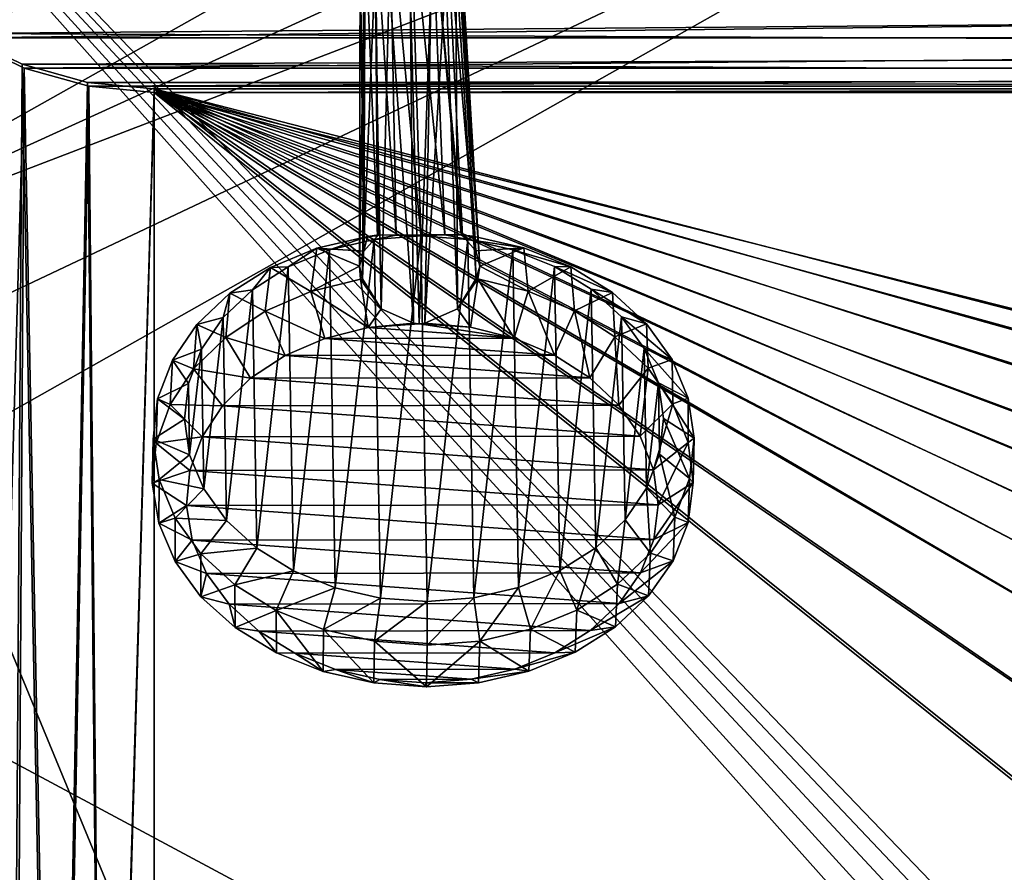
# Model space of a CAD drawing. Header units: metres. Extents: x -1204 to 0, y -809 to 0.
# Tile 18 of 145: x -1056 to -801, y -397 to -176. Entities that reach past the tile are written whole.
import ezdxf

# ---------------------------------------------------------------- set-up
doc = ezdxf.new("R2010")
doc.units = ezdxf.units.M

msp = doc.modelspace()

# ---------------------------------------------------------------- linework, layer by layer
at = {"layer": 'top0123410'}
for points in [[(-1071.388184, -179.853867, 2166.694336), (-120.913994, -171.980591, 2161.181396), (-1086.915405, -168.997421, 2159.092529)], [(-1085.794189, -170.206116, 2156.276611), (-118.248085, -170.206116, 2156.276611), (-1070.543091, -180.947266, 2163.797607)], [(-118.248085, -170.206116, 2156.276611), (-133.499237, -180.947266, 2163.797607), (-1070.543091, -180.947266, 2163.797607)], [(-140.755402, -184.178574, 2169.722412), (-120.913994, -171.980591, 2161.181396), (-1071.388184, -179.853867, 2166.694336)], [(-1071.388184, -179.853867, 2166.694336), (-1058.069702, -640.999023, 2171.362793), (-1055.005981, -187.742203, 2172.217773)], [(-1055.005981, -187.742203, 2172.217773), (-140.755402, -184.178574, 2169.722412), (-1071.388184, -179.853867, 2166.694336)], [(-1070.543091, -180.947266, 2163.797607), (-1054.440674, -188.753555, 2169.263672), (-1067.870972, -646.340393, 2164.870117)], [(-1070.543091, -180.947266, 2163.797607), (-133.499237, -180.947266, 2163.797607), (-1054.440674, -188.753555, 2169.263672)], [(-133.499237, -180.947266, 2163.797607), (-149.601608, -188.753555, 2169.263672), (-1054.440674, -188.753555, 2169.263672)], [(-161.717758, -191.628494, 2174.938965), (-140.755402, -184.178574, 2169.722412), (-1055.005981, -187.742203, 2172.217773)], [(-1058.069702, -640.999023, 2171.362793), (-1046.369995, -635.718323, 2174.210938), (-1055.005981, -187.742203, 2172.217773)], [(-1055.005981, -187.742203, 2172.217773), (-1046.369995, -635.718323, 2174.210938), (-1038.045898, -192.529144, 2175.56958)], [(-1038.045898, -192.529144, 2175.56958), (-161.717758, -191.628494, 2174.938965), (-1055.005981, -187.742203, 2172.217773)], [(-1067.870972, -646.340393, 2164.870117), (-1054.440674, -188.753555, 2169.263672), (-1057.261597, -640.024353, 2168.473633)], [(-1054.440674, -188.753555, 2169.263672), (-1045.814697, -634.876953, 2171.262695), (-1057.261597, -640.024353, 2168.473633)], [(-1054.440674, -188.753555, 2169.263672), (-1037.762695, -193.491394, 2172.581055), (-1045.814697, -634.876953, 2171.262695)], [(-1054.440674, -188.753555, 2169.263672), (-149.601608, -188.753555, 2169.263672), (-1037.762695, -193.491394, 2172.581055)], [(-149.601608, -188.753555, 2169.263672), (-166.279678, -193.491394, 2172.581055), (-1037.762695, -193.491394, 2172.581055)], [(-1046.369995, -635.718323, 2174.210938), (-1033.851685, -632.168457, 2176.050537), (-1038.045898, -192.529144, 2175.56958)], [(-1037.762695, -193.491394, 2172.581055), (-1033.567871, -631.419495, 2173.063965), (-1045.814697, -634.876953, 2171.262695)], [(-183.248077, -194.133835, 2176.693115), (-161.717758, -191.628494, 2174.938965), (-1038.045898, -192.529144, 2175.56958)], [(-1038.045898, -192.529144, 2175.56958), (-1033.851685, -632.168457, 2176.050537), (-1020.79425, -194.133835, 2176.693115)], [(-1020.79425, -194.133835, 2176.693115), (-183.248077, -194.133835, 2176.693115), (-1038.045898, -192.529144, 2175.56958)], [(-1037.762695, -193.491394, 2172.581055), (-1020.79425, -195.079742, 2173.693115), (-1033.567871, -631.419495, 2173.063965)], [(-1037.762695, -193.491394, 2172.581055), (-166.279678, -193.491394, 2172.581055), (-1020.79425, -195.079742, 2173.693115)], [(-166.279678, -193.491394, 2172.581055), (-183.248077, -195.079742, 2173.693115), (-1020.79425, -195.079742, 2173.693115)], [(-1033.851685, -632.168457, 2176.050537), (-1020.79425, -630.900635, 2176.693115), (-1020.79425, -194.133835, 2176.693115)], [(-1020.79425, -195.079742, 2173.693115), (-1020.79425, -630.185547, 2173.693115), (-1033.567871, -631.419495, 2173.063965)], [(-654.18512, -312.049225, 2176.693115), (-627.809143, -304.465576, 2176.693115), (-1020.79425, -194.133835, 2176.693115)], [(-627.809143, -304.465576, 2176.693115), (-602.021179, -302.099518, 2176.693115), (-1020.79425, -194.133835, 2176.693115)], [(-1020.79425, -194.133835, 2176.693115), (-602.021179, -302.099518, 2176.693115), (-183.248077, -194.133835, 2176.693115)], [(-1020.79425, -630.900635, 2176.693115), (-741.371643, -418.028076, 2176.693115), (-1020.79425, -194.133835, 2176.693115)], [(-741.371643, -418.028076, 2176.693115), (-733.788025, -391.65213, 2176.693115), (-1020.79425, -194.133835, 2176.693115)], [(-1020.79425, -194.133835, 2176.693115), (-733.788025, -391.65213, 2176.693115), (-722.43158, -369.083771, 2176.693115)], [(-722.43158, -369.083771, 2176.693115), (-713.063782, -355.764282, 2176.693115), (-1020.79425, -194.133835, 2176.693115)], [(-713.063782, -355.764282, 2176.693115), (-702.229919, -343.60733, 2176.693115), (-1020.79425, -194.133835, 2176.693115)], [(-1020.79425, -194.133835, 2176.693115), (-702.229919, -343.60733, 2176.693115), (-690.072937, -332.773468, 2176.693115)], [(-690.072937, -332.773468, 2176.693115), (-676.753479, -323.40567, 2176.693115), (-1020.79425, -194.133835, 2176.693115)], [(-676.753479, -323.40567, 2176.693115), (-654.18512, -312.049225, 2176.693115), (-1020.79425, -194.133835, 2176.693115)], [(-723.736206, -368.274475, 2173.693115), (-735.215515, -391.087006, 2173.693115), (-1020.79425, -195.079742, 2173.693115)], [(-735.215515, -391.087006, 2173.693115), (-742.881287, -417.748718, 2173.693115), (-1020.79425, -195.079742, 2173.693115)], [(-1020.79425, -195.079742, 2173.693115), (-742.881287, -417.748718, 2173.693115), (-1020.79425, -630.185547, 2173.693115)], [(-183.248077, -195.079742, 2173.693115), (-602.021179, -300.56427, 2173.693115), (-1020.79425, -195.079742, 2173.693115)], [(-602.021179, -300.56427, 2173.693115), (-628.088562, -302.955963, 2173.693115), (-1020.79425, -195.079742, 2173.693115)], [(-1020.79425, -195.079742, 2173.693115), (-628.088562, -302.955963, 2173.693115), (-654.750244, -310.621765, 2173.693115)], [(-654.750244, -310.621765, 2173.693115), (-677.562805, -322.101044, 2173.693115), (-1020.79425, -195.079742, 2173.693115)], [(-677.562805, -322.101044, 2173.693115), (-691.026733, -331.570404, 2173.693115), (-1020.79425, -195.079742, 2173.693115)], [(-1020.79425, -195.079742, 2173.693115), (-691.026733, -331.570404, 2173.693115), (-703.315491, -342.521759, 2173.693115)], [(-703.315491, -342.521759, 2173.693115), (-714.266846, -354.810516, 2173.693115), (-1020.79425, -195.079742, 2173.693115)], [(-714.266846, -354.810516, 2173.693115), (-723.736206, -368.274475, 2173.693115), (-1020.79425, -195.079742, 2173.693115)]]:
    msp.add_3dface(points, dxfattribs=at)
at = {"layer": 'top0123416'}
for points in [[(-959.817505, -147.166595, 1789.582642), (-963.61731, -149.33139, 1788.157715), (-958.236511, -231.968597, 1916.470215)], [(-954.390137, -146.186127, 1790.155518), (-959.817505, -147.166595, 1789.582642), (-951.88208, -231.93866, 1918.715698)], [(-959.817505, -147.166595, 1789.582642), (-958.236511, -231.968597, 1916.470215), (-951.88208, -231.93866, 1918.715698)], [(-951.88208, -231.93866, 1918.715698), (-945.61499, -231.949402, 1916.236816), (-954.390137, -146.186127, 1790.155518)], [(-945.61499, -231.949402, 1916.236816), (-948.98468, -147.150116, 1789.382324), (-954.390137, -146.186127, 1790.155518)], [(-945.61499, -231.949402, 1916.236816), (-941.383423, -231.871628, 1910.878662), (-948.98468, -147.150116, 1789.382324)], [(-941.383423, -231.871628, 1910.878662), (-941.017761, -232.144806, 1910.63855), (-948.98468, -147.150116, 1789.382324)], [(-948.98468, -147.150116, 1789.382324), (-941.017761, -232.144806, 1910.63855), (-945.233582, -149.303436, 1787.817749)], [(-963.61731, -149.33139, 1788.157715), (-966.276062, -152.438431, 1786.057861), (-963.037048, -232.178284, 1911.045776)], [(-963.61731, -149.33139, 1788.157715), (-962.663574, -231.903976, 1911.272217), (-958.236511, -231.968597, 1916.470215)], [(-962.663574, -231.903976, 1911.272217), (-963.61731, -149.33139, 1788.157715), (-963.037048, -232.178284, 1911.045776)], [(-941.017761, -232.144806, 1910.63855), (-937.607361, -236.073486, 1906.930786), (-945.233582, -149.303436, 1787.817749)], [(-945.233582, -149.303436, 1787.817749), (-937.607361, -236.073486, 1906.930786), (-942.644897, -152.402512, 1785.62085)], [(-966.276062, -152.438431, 1786.057861), (-967.508484, -156.894043, 1782.996338), (-966.57019, -236.117523, 1907.466431)], [(-963.037048, -232.178284, 1911.045776), (-966.276062, -152.438431, 1786.057861), (-966.57019, -236.117523, 1907.466431)], [(-937.607361, -236.073486, 1906.930786), (-936.613586, -240.000565, 1902.641479), (-942.644897, -152.402512, 1785.62085)], [(-942.644897, -152.402512, 1785.62085), (-936.613586, -240.000565, 1902.641479), (-941.512939, -156.854523, 1782.515503)], [(-966.57019, -236.117523, 1907.466431), (-967.508484, -156.894043, 1782.996338), (-967.709961, -240.047852, 1903.216553)], [(-967.508484, -156.894043, 1782.996338), (-966.376282, -161.346176, 1779.890869), (-967.709961, -240.047852, 1903.216553)], [(-941.512939, -156.854523, 1782.515503), (-937.510498, -243.229324, 1898.568848), (-942.745667, -161.310257, 1779.453857)], [(-936.613586, -240.000565, 1902.641479), (-937.510498, -243.229324, 1898.568848), (-941.512939, -156.854523, 1782.515503)], [(-967.709961, -240.047852, 1903.216553), (-966.376282, -161.346176, 1779.890869), (-966.954407, -243.274094, 1899.113403)], [(-966.376282, -161.346176, 1779.890869), (-963.783752, -164.448151, 1777.692017), (-966.954407, -243.274094, 1899.113403)], [(-942.745667, -161.310257, 1779.453857), (-942.350342, -251.062286, 1897.449463), (-945.408325, -164.420197, 1777.352173)], [(-937.510498, -243.229324, 1898.568848), (-942.350342, -251.062286, 1897.449463), (-942.745667, -161.310257, 1779.453857)], [(-966.954407, -243.274094, 1899.113403), (-963.783752, -164.448151, 1777.692017), (-962.135498, -251.092377, 1897.81543)], [(-963.783752, -164.448151, 1777.692017), (-960.036133, -166.598297, 1776.129639), (-962.135498, -251.092377, 1897.81543)], [(-942.350342, -251.062286, 1897.449463), (-950.794922, -254.753448, 1896.769775), (-945.408325, -164.420197, 1777.352173)], [(-945.408325, -164.420197, 1777.352173), (-950.794922, -254.753448, 1896.769775), (-949.204529, -166.581833, 1775.929321)], [(-962.135498, -251.092377, 1897.81543), (-960.036133, -166.598297, 1776.129639), (-953.710632, -254.757889, 1896.82373)], [(-960.036133, -166.598297, 1776.129639), (-954.631287, -167.562057, 1775.356567), (-953.710632, -254.757889, 1896.82373)], [(-949.204529, -166.581833, 1775.929321), (-952.249084, -254.970779, 1896.979126), (-954.631287, -167.562057, 1775.356567)], [(-953.710632, -254.757889, 1896.82373), (-954.631287, -167.562057, 1775.356567), (-952.249084, -254.970779, 1896.979126)], [(-950.794922, -254.753448, 1896.769775), (-952.249084, -254.970779, 1896.979126), (-949.204529, -166.581833, 1775.929321)], [(-978.738464, -235.368881, 1914.487793), (-975.483826, -235.829285, 1925.313477), (-965.660217, -232.312241, 1911.670044)], [(-978.738464, -235.368881, 1914.487793), (-965.660217, -232.312241, 1911.670044), (-966.57019, -236.117523, 1907.466431)], [(-975.483826, -235.829285, 1925.313477), (-963.901184, -233.120941, 1922.816895), (-965.660217, -232.312241, 1911.670044)], [(-963.901184, -233.120941, 1922.816895), (-975.483826, -235.829285, 1925.313477), (-973.981812, -323.200439, 1999.396606)], [(-962.306641, -325.873535, 2001.463135), (-963.901184, -233.120941, 1922.816895), (-973.981812, -323.200439, 1999.396606)], [(-965.660217, -232.312241, 1911.670044), (-963.037048, -232.178284, 1911.045776), (-966.57019, -236.117523, 1907.466431)], [(-965.660217, -232.312241, 1911.670044), (-963.901184, -233.120941, 1922.816895), (-962.663574, -231.903976, 1911.272217)], [(-965.660217, -232.312241, 1911.670044), (-962.663574, -231.903976, 1911.272217), (-963.037048, -232.178284, 1911.045776)], [(-963.901184, -233.120941, 1922.816895), (-958.236511, -231.968597, 1916.470215), (-962.663574, -231.903976, 1911.272217)], [(-963.901184, -233.120941, 1922.816895), (-951.824219, -232.194122, 1921.822998), (-958.236511, -231.968597, 1916.470215)], [(-951.824219, -232.194122, 1921.822998), (-963.901184, -233.120941, 1922.816895), (-962.306641, -325.873535, 2001.463135)], [(-950.197449, -326.763763, 2002.009888), (-951.824219, -232.194122, 1921.822998), (-962.306641, -325.873535, 2001.463135)], [(-951.824219, -232.194122, 1921.822998), (-951.88208, -231.93866, 1918.715698), (-958.236511, -231.968597, 1916.470215)], [(-945.61499, -231.949402, 1916.236816), (-951.88208, -231.93866, 1918.715698), (-951.824219, -232.194122, 1921.822998)], [(-945.61499, -231.949402, 1916.236816), (-951.824219, -232.194122, 1921.822998), (-939.716003, -233.084167, 1922.369629)], [(-939.716003, -233.084167, 1922.369629), (-951.824219, -232.194122, 1921.822998), (-950.197449, -326.763763, 2002.009888)], [(-938.119507, -325.836792, 2001.015869), (-939.716003, -233.084167, 1922.369629), (-950.197449, -326.763763, 2002.009888)], [(-941.383423, -231.871628, 1910.878662), (-945.61499, -231.949402, 1916.236816), (-939.716003, -233.084167, 1922.369629)], [(-938.372864, -232.270752, 1911.165405), (-941.017761, -232.144806, 1910.63855), (-941.383423, -231.871628, 1910.878662)], [(-939.716003, -233.084167, 1922.369629), (-938.372864, -232.270752, 1911.165405), (-941.383423, -231.871628, 1910.878662)], [(-937.607361, -236.073486, 1906.930786), (-941.017761, -232.144806, 1910.63855), (-938.372864, -232.270752, 1911.165405)], [(-925.190125, -235.28746, 1913.497437), (-938.372864, -232.270752, 1911.165405), (-939.716003, -233.084167, 1922.369629)], [(-928.040833, -235.757156, 1924.436035), (-925.190125, -235.28746, 1913.497437), (-939.716003, -233.084167, 1922.369629)], [(-928.040833, -235.757156, 1924.436035), (-939.716003, -233.084167, 1922.369629), (-938.119507, -325.836792, 2001.015869)], [(-925.190125, -235.28746, 1913.497437), (-937.607361, -236.073486, 1906.930786), (-938.372864, -232.270752, 1911.165405)], [(-990.755127, -240.319687, 1918.893799), (-986.125916, -240.215088, 1929.216553), (-978.738464, -235.368881, 1914.487793)], [(-990.755127, -240.319687, 1918.893799), (-978.738464, -235.368881, 1914.487793), (-980.294495, -246.598221, 1902.162476)], [(-986.125916, -240.215088, 1929.216553), (-975.483826, -235.829285, 1925.313477), (-978.738464, -235.368881, 1914.487793)], [(-975.483826, -235.829285, 1925.313477), (-986.125916, -240.215088, 1929.216553), (-984.774109, -318.847107, 1995.889771)], [(-973.981812, -323.200439, 1999.396606), (-975.483826, -235.829285, 1925.313477), (-984.774109, -318.847107, 1995.889771)], [(-980.294495, -246.598221, 1902.162476), (-978.738464, -235.368881, 1914.487793), (-967.709961, -240.047852, 1903.216553)], [(-978.738464, -235.368881, 1914.487793), (-966.57019, -236.117523, 1907.466431), (-967.709961, -240.047852, 1903.216553)], [(-926.536987, -323.128296, 1998.519165), (-928.040833, -235.757156, 1924.436035), (-938.119507, -325.836792, 2001.015869)], [(-925.190125, -235.28746, 1913.497437), (-936.613586, -240.000565, 1902.641479), (-937.607361, -236.073486, 1906.930786)], [(-924.056763, -246.512711, 1901.122437), (-936.613586, -240.000565, 1902.641479), (-925.190125, -235.28746, 1913.497437)], [(-913.003784, -240.201477, 1917.455811), (-925.190125, -235.28746, 1913.497437), (-928.040833, -235.757156, 1924.436035)], [(-917.248413, -240.110352, 1927.942749), (-913.003784, -240.201477, 1917.455811), (-928.040833, -235.757156, 1924.436035)], [(-917.248413, -240.110352, 1927.942749), (-928.040833, -235.757156, 1924.436035), (-926.536987, -323.128296, 1998.519165)], [(-913.003784, -240.201477, 1917.455811), (-924.056763, -246.512711, 1901.122437), (-925.190125, -235.28746, 1913.497437)], [(-1001.248291, -246.974396, 1924.718994), (-995.418518, -246.109772, 1934.376465), (-990.755127, -240.319687, 1918.893799)], [(-1001.248291, -246.974396, 1924.718994), (-990.755127, -240.319687, 1918.893799), (-992.085327, -251.694839, 1906.688354)], [(-995.418518, -246.109772, 1934.376465), (-986.125916, -240.215088, 1929.216553), (-990.755127, -240.319687, 1918.893799)], [(-986.125916, -240.215088, 1929.216553), (-995.418518, -246.109772, 1934.376465), (-994.268921, -312.980865, 1991.077393)], [(-984.774109, -318.847107, 1995.889771), (-986.125916, -240.215088, 1929.216553), (-994.268921, -312.980865, 1991.077393)], [(-992.085327, -251.694839, 1906.688354), (-990.755127, -240.319687, 1918.893799), (-980.294495, -246.598221, 1902.162476)], [(-967.407532, -243.350555, 1899.186157), (-980.294495, -246.598221, 1902.162476), (-967.709961, -240.047852, 1903.216553)], [(-966.954407, -243.274094, 1899.113403), (-967.407532, -243.350555, 1899.186157), (-967.709961, -240.047852, 1903.216553)], [(-937.05481, -243.304413, 1898.624756), (-937.510498, -243.229324, 1898.568848), (-936.613586, -240.000565, 1902.641479)], [(-924.056763, -246.512711, 1901.122437), (-937.05481, -243.304413, 1898.624756), (-936.613586, -240.000565, 1902.641479)], [(-915.894958, -318.742401, 1994.615967), (-917.248413, -240.110352, 1927.942749), (-926.536987, -323.128296, 1998.519165)], [(-912.091248, -251.573212, 1905.208984), (-924.056763, -246.512711, 1901.122437), (-913.003784, -240.201477, 1917.455811)], [(-907.753479, -245.976486, 1932.755127), (-902.282227, -246.823914, 1922.888672), (-917.248413, -240.110352, 1927.942749)], [(-902.282227, -246.823914, 1922.888672), (-913.003784, -240.201477, 1917.455811), (-917.248413, -240.110352, 1927.942749)], [(-907.753479, -245.976486, 1932.755127), (-917.248413, -240.110352, 1927.942749), (-915.894958, -318.742401, 1994.615967)], [(-902.282227, -246.823914, 1922.888672), (-912.091248, -251.573212, 1905.208984), (-913.003784, -240.201477, 1917.455811)], [(-980.294495, -246.598221, 1902.162476), (-967.407532, -243.350555, 1899.186157), (-965.468994, -255.871109, 1897.970215)], [(-967.407532, -243.350555, 1899.186157), (-966.954407, -243.274094, 1899.113403), (-962.135498, -251.092377, 1897.81543)], [(-965.468994, -255.871109, 1897.970215), (-967.407532, -243.350555, 1899.186157), (-962.135498, -251.092377, 1897.81543)], [(-942.350342, -251.062286, 1897.449463), (-937.510498, -243.229324, 1898.568848), (-937.05481, -243.304413, 1898.624756)], [(-937.05481, -243.304413, 1898.624756), (-938.998901, -255.830856, 1897.480713), (-942.350342, -251.062286, 1897.449463)], [(-927.673218, -258.627899, 1899.658325), (-938.998901, -255.830856, 1897.480713), (-937.05481, -243.304413, 1898.624756)], [(-924.056763, -246.512711, 1901.122437), (-927.673218, -258.627899, 1899.658325), (-937.05481, -243.304413, 1898.624756)], [(-1009.814697, -255.077225, 1931.739258), (-1003.004578, -253.286835, 1940.594604), (-1001.248291, -246.974396, 1924.718994)], [(-1009.814697, -255.077225, 1931.739258), (-1001.248291, -246.974396, 1924.718994), (-1002.333557, -258.447479, 1912.592407)], [(-1003.004578, -253.286835, 1940.594604), (-995.418518, -246.109772, 1934.376465), (-1001.248291, -246.974396, 1924.718994)], [(-995.418518, -246.109772, 1934.376465), (-1003.004578, -253.286835, 1940.594604), (-1002.101379, -305.827148, 1985.144287)], [(-1002.333557, -258.447479, 1912.592407), (-1001.248291, -246.974396, 1924.718994), (-992.085327, -251.694839, 1906.688354)], [(-994.268921, -312.980865, 1991.077393), (-995.418518, -246.109772, 1934.376465), (-1002.101379, -305.827148, 1985.144287)], [(-992.085327, -251.694839, 1906.688354), (-980.294495, -246.598221, 1902.162476), (-976.697815, -258.702454, 1900.565063)], [(-976.697815, -258.702454, 1900.565063), (-980.294495, -246.598221, 1902.162476), (-965.468994, -255.871109, 1897.970215)], [(-917.24762, -263.038696, 1903.220215), (-927.673218, -258.627899, 1899.658325), (-924.056763, -246.512711, 1901.122437)], [(-912.091248, -251.573212, 1905.208984), (-917.24762, -263.038696, 1903.220215), (-924.056763, -246.512711, 1901.122437)], [(-906.602417, -312.847565, 1989.456055), (-907.753479, -245.976486, 1932.755127), (-915.894958, -318.742401, 1994.615967)], [(-901.611206, -258.294342, 1910.729614), (-912.091248, -251.573212, 1905.208984), (-902.282227, -246.823914, 1922.888672)], [(-899.920898, -253.130096, 1938.68811), (-893.4375, -254.900269, 1929.586914), (-907.753479, -245.976486, 1932.755127)], [(-893.4375, -254.900269, 1929.586914), (-902.282227, -246.823914, 1922.888672), (-907.753479, -245.976486, 1932.755127)], [(-899.920898, -253.130096, 1938.68811), (-907.753479, -245.976486, 1932.755127), (-906.602417, -312.847565, 1989.456055)], [(-893.4375, -254.900269, 1929.586914), (-901.611206, -258.294342, 1910.729614), (-902.282227, -246.823914, 1922.888672)], [(-1002.333557, -258.447479, 1912.592407), (-992.085327, -251.694839, 1906.688354), (-986.971191, -263.144714, 1904.509766)], [(-986.971191, -263.144714, 1904.509766), (-992.085327, -251.694839, 1906.688354), (-976.697815, -258.702454, 1900.565063)], [(-962.135498, -251.092377, 1897.81543), (-953.710632, -254.757889, 1896.82373), (-965.468994, -255.871109, 1897.970215)], [(-938.998901, -255.830856, 1897.480713), (-950.794922, -254.753448, 1896.769775), (-942.350342, -251.062286, 1897.449463)], [(-908.116577, -268.896301, 1908.031616), (-917.24762, -263.038696, 1903.220215), (-912.091248, -251.573212, 1905.208984)], [(-901.611206, -258.294342, 1910.729614), (-908.116577, -268.896301, 1908.031616), (-912.091248, -251.573212, 1905.208984)], [(-1008.592529, -261.470459, 1947.632202), (-1003.004578, -253.286835, 1940.594604), (-1009.814697, -255.077225, 1931.739258)], [(-1003.004578, -253.286835, 1940.594604), (-1008.592529, -261.470459, 1947.632202), (-1007.970398, -297.660858, 1978.318481)], [(-1002.101379, -305.827148, 1985.144287), (-1003.004578, -253.286835, 1940.594604), (-1007.970398, -297.660858, 1978.318481)], [(-899.016541, -305.67041, 1983.237793), (-899.920898, -253.130096, 1938.68811), (-906.602417, -312.847565, 1989.456055)], [(-894.051697, -261.296295, 1945.513794), (-886.80957, -264.120117, 1937.293213), (-899.920898, -253.130096, 1938.68811)], [(-886.80957, -264.120117, 1937.293213), (-893.4375, -254.900269, 1929.586914), (-899.920898, -253.130096, 1938.68811)], [(-894.051697, -261.296295, 1945.513794), (-899.920898, -253.130096, 1938.68811), (-899.016541, -305.67041, 1983.237793)], [(-1016.125061, -264.316742, 1939.684814), (-1008.592529, -261.470459, 1947.632202), (-1009.814697, -255.077225, 1931.739258)], [(-1016.125061, -264.316742, 1939.684814), (-1009.814697, -255.077225, 1931.739258), (-1010.651306, -266.600555, 1919.651001)], [(-1010.651306, -266.600555, 1919.651001), (-1009.814697, -255.077225, 1931.739258), (-1002.333557, -258.447479, 1912.592407)], [(-976.697815, -258.702454, 1900.565063), (-965.468994, -255.871109, 1897.970215), (-927.673218, -258.627899, 1899.658325)], [(-965.468994, -255.871109, 1897.970215), (-953.710632, -254.757889, 1896.82373), (-952.249084, -254.970779, 1896.979126)], [(-927.673218, -258.627899, 1899.658325), (-965.468994, -255.871109, 1897.970215), (-952.249084, -254.970779, 1896.979126)], [(-950.794922, -254.753448, 1896.769775), (-938.998901, -255.830856, 1897.480713), (-952.249084, -254.970779, 1896.979126)], [(-938.998901, -255.830856, 1897.480713), (-927.673218, -258.627899, 1899.658325), (-952.249084, -254.970779, 1896.979126)], [(-893.013428, -266.421692, 1917.475342), (-901.611206, -258.294342, 1910.729614), (-893.4375, -254.900269, 1929.586914)], [(-886.80957, -264.120117, 1937.293213), (-893.013428, -266.421692, 1917.475342), (-893.4375, -254.900269, 1929.586914)], [(-1010.651306, -266.600555, 1919.651001), (-1002.333557, -258.447479, 1912.592407), (-995.900208, -269.029785, 1909.655151)], [(-995.900208, -269.029785, 1909.655151), (-1002.333557, -258.447479, 1912.592407), (-986.971191, -263.144714, 1904.509766)], [(-986.971191, -263.144714, 1904.509766), (-976.697815, -258.702454, 1900.565063), (-917.24762, -263.038696, 1903.220215)], [(-917.24762, -263.038696, 1903.220215), (-976.697815, -258.702454, 1900.565063), (-927.673218, -258.627899, 1899.658325)], [(-900.625793, -275.979004, 1913.9104), (-908.116577, -268.896301, 1908.031616), (-901.611206, -258.294342, 1910.729614)], [(-893.013428, -266.421692, 1917.475342), (-900.625793, -275.979004, 1913.9104), (-901.611206, -258.294342, 1910.729614)], [(-1011.967651, -270.346161, 1955.218628), (-1008.592529, -261.470459, 1947.632202), (-1016.125061, -264.316742, 1939.684814)], [(-1008.592529, -261.470459, 1947.632202), (-1011.967651, -270.346161, 1955.218628), (-1011.650452, -288.795868, 1970.862427)], [(-1007.970398, -297.660858, 1978.318481), (-1008.592529, -261.470459, 1947.632202), (-1011.650452, -288.795868, 1970.862427)], [(-893.428772, -297.486725, 1976.200195), (-894.051697, -261.296295, 1945.513794), (-899.016541, -305.67041, 1983.237793)], [(-890.371399, -270.161255, 1952.969849), (-882.653137, -274.12915, 1945.711426), (-894.051697, -261.296295, 1945.513794)], [(-882.653137, -274.12915, 1945.711426), (-886.80957, -264.120117, 1937.293213), (-894.051697, -261.296295, 1945.513794)], [(-890.371399, -270.161255, 1952.969849), (-894.051697, -261.296295, 1945.513794), (-893.428772, -297.486725, 1976.200195)], [(-1019.936951, -274.337891, 1948.250488), (-1011.967651, -270.346161, 1955.218628), (-1016.125061, -264.316742, 1939.684814)], [(-1019.936951, -274.337891, 1948.250488), (-1016.125061, -264.316742, 1939.684814), (-1016.723694, -275.845428, 1927.597046)], [(-1016.723694, -275.845428, 1927.597046), (-1016.125061, -264.316742, 1939.684814), (-1010.651306, -266.600555, 1919.651001)], [(-995.900208, -269.029785, 1909.655151), (-986.971191, -263.144714, 1904.509766), (-908.116577, -268.896301, 1908.031616)], [(-908.116577, -268.896301, 1908.031616), (-986.971191, -263.144714, 1904.509766), (-917.24762, -263.038696, 1903.220215)], [(-886.62323, -275.647583, 1925.190918), (-893.013428, -266.421692, 1917.475342), (-886.80957, -264.120117, 1937.293213)], [(-882.653137, -274.12915, 1945.711426), (-886.62323, -275.647583, 1925.190918), (-886.80957, -264.120117, 1937.293213)], [(-1016.723694, -275.845428, 1927.597046), (-1010.651306, -266.600555, 1919.651001), (-1003.146912, -276.134918, 1915.806396)], [(-1003.146912, -276.134918, 1915.806396), (-1010.651306, -266.600555, 1919.651001), (-995.900208, -269.029785, 1909.655151)], [(-895.058777, -284.018768, 1920.634033), (-900.625793, -275.979004, 1913.9104), (-893.013428, -266.421692, 1917.475342)], [(-886.62323, -275.647583, 1925.190918), (-895.058777, -284.018768, 1920.634033), (-893.013428, -266.421692, 1917.475342)], [(-1003.146912, -276.134918, 1915.806396), (-995.900208, -269.029785, 1909.655151), (-900.625793, -275.979004, 1913.9104)], [(-900.625793, -275.979004, 1913.9104), (-995.900208, -269.029785, 1909.655151), (-908.116577, -268.896301, 1908.031616)], [(-1013.000183, -279.572815, 1963.062622), (-1011.967651, -270.346161, 1955.218628), (-1019.936951, -274.337891, 1948.250488)], [(-1011.650452, -288.795868, 1970.862427), (-1011.967651, -270.346161, 1955.218628), (-1013.000183, -279.572815, 1963.062622)], [(-890.053833, -288.610992, 1968.613647), (-890.371399, -270.161255, 1952.969849), (-893.428772, -297.486725, 1976.200195)], [(-889.021545, -279.384308, 1960.769653), (-881.12793, -284.542664, 1954.518066), (-890.371399, -270.161255, 1952.969849)], [(-881.12793, -284.542664, 1954.518066), (-882.653137, -274.12915, 1945.711426), (-890.371399, -270.161255, 1952.969849)], [(-890.053833, -288.610992, 1968.613647), (-889.021545, -279.384308, 1960.769653), (-890.371399, -270.161255, 1952.969849)], [(-1021.103821, -284.755493, 1957.106812), (-1013.000183, -279.572815, 1963.062622), (-1019.936951, -274.337891, 1948.250488)], [(-1021.103821, -284.755493, 1957.106812), (-1019.936951, -274.337891, 1948.250488), (-1020.320923, -285.832123, 1936.129761)], [(-1020.320923, -285.832123, 1936.129761), (-1019.936951, -274.337891, 1948.250488), (-1016.723694, -275.845428, 1927.597046)], [(-882.682617, -285.622833, 1933.584229), (-886.62323, -275.647583, 1925.190918), (-882.653137, -274.12915, 1945.711426)], [(-881.12793, -284.542664, 1954.518066), (-882.682617, -285.622833, 1933.584229), (-882.653137, -274.12915, 1945.711426)], [(-1020.320923, -285.832123, 1936.129761), (-1016.723694, -275.845428, 1927.597046), (-1008.437073, -284.191162, 1922.730835)], [(-1008.437073, -284.191162, 1922.730835), (-1016.723694, -275.845428, 1927.597046), (-1003.146912, -276.134918, 1915.806396)], [(-1008.437073, -284.191162, 1922.730835), (-1003.146912, -276.134918, 1915.806396), (-895.058777, -284.018768, 1920.634033)], [(-895.058777, -284.018768, 1920.634033), (-1003.146912, -276.134918, 1915.806396), (-900.625793, -275.979004, 1913.9104)], [(-891.626221, -292.711243, 1927.947998), (-895.058777, -284.018768, 1920.634033), (-886.62323, -275.647583, 1925.190918)], [(-882.682617, -285.622833, 1933.584229), (-891.626221, -292.711243, 1927.947998), (-886.62323, -275.647583, 1925.190918)], [(-1011.650452, -288.795868, 1970.862427), (-1013.000183, -279.572815, 1963.062622), (-1021.103821, -284.755493, 1957.106812)], [(-890.053833, -288.610992, 1968.613647), (-882.292603, -294.960419, 1963.374512), (-889.021545, -279.384308, 1960.769653)], [(-882.292603, -294.960419, 1963.374512), (-881.12793, -284.542664, 1954.518066), (-889.021545, -279.384308, 1960.769653)], [(-1019.580811, -295.169159, 1965.913574), (-1021.103821, -284.755493, 1957.106812), (-1021.306824, -296.182648, 1944.926147)], [(-1021.306824, -296.182648, 1944.926147), (-1021.103821, -284.755493, 1957.106812), (-1020.320923, -285.832123, 1936.129761)], [(-1019.580811, -295.169159, 1965.913574), (-1011.650452, -288.795868, 1970.862427), (-1021.103821, -284.755493, 1957.106812)], [(-1011.570374, -292.893646, 1930.16626), (-1020.320923, -285.832123, 1936.129761), (-1008.437073, -284.191162, 1922.730835)], [(-1011.570374, -292.893646, 1930.16626), (-1008.437073, -284.191162, 1922.730835), (-891.626221, -292.711243, 1927.947998)], [(-891.626221, -292.711243, 1927.947998), (-1008.437073, -284.191162, 1922.730835), (-895.058777, -284.018768, 1920.634033)], [(-881.340759, -295.969818, 1942.337524), (-882.682617, -285.622833, 1933.584229), (-881.12793, -284.542664, 1954.518066)], [(-882.292603, -294.960419, 1963.374512), (-881.340759, -295.969818, 1942.337524), (-881.12793, -284.542664, 1954.518066)], [(-1021.306824, -296.182648, 1944.926147), (-1020.320923, -285.832123, 1936.129761), (-1011.570374, -292.893646, 1930.16626)], [(-890.458008, -301.727478, 1935.575562), (-891.626221, -292.711243, 1927.947998), (-882.682617, -285.622833, 1933.584229)], [(-881.340759, -295.969818, 1942.337524), (-890.458008, -301.727478, 1935.575562), (-882.682617, -285.622833, 1933.584229)], [(-1007.970398, -297.660858, 1978.318481), (-1011.650452, -288.795868, 1970.862427), (-1019.580811, -295.169159, 1965.913574)], [(-893.428772, -297.486725, 1976.200195), (-886.102356, -304.982025, 1971.940552), (-890.053833, -288.610992, 1968.613647)], [(-886.102356, -304.982025, 1971.940552), (-882.292603, -294.960419, 1963.374512), (-890.053833, -288.610992, 1968.613647)], [(-1012.428345, -301.912933, 1937.831299), (-1021.306824, -296.182648, 1944.926147), (-1011.570374, -292.893646, 1930.16626)], [(-1012.428345, -301.912933, 1937.831299), (-1011.570374, -292.893646, 1930.16626), (-890.458008, -301.727478, 1935.575562)], [(-890.458008, -301.727478, 1935.575562), (-1011.570374, -292.893646, 1930.16626), (-891.626221, -292.711243, 1927.947998)], [(-1019.643982, -306.505188, 1953.653198), (-1019.580811, -295.169159, 1965.913574), (-1021.306824, -296.182648, 1944.926147)], [(-1015.426453, -305.17868, 1974.332275), (-1019.580811, -295.169159, 1965.913574), (-1019.643982, -306.505188, 1953.653198)], [(-1015.426453, -305.17868, 1974.332275), (-1007.970398, -297.660858, 1978.318481), (-1019.580811, -295.169159, 1965.913574)], [(-886.102356, -304.982025, 1971.940552), (-882.648315, -306.296875, 1951.119507), (-882.292603, -294.960419, 1963.374512)], [(-882.648315, -306.296875, 1951.119507), (-881.340759, -295.969818, 1942.337524), (-882.292603, -294.960419, 1963.374512)], [(-1019.643982, -306.505188, 1953.653198), (-1021.306824, -296.182648, 1944.926147), (-1012.428345, -301.912933, 1937.831299)], [(-1002.101379, -305.827148, 1985.144287), (-1007.970398, -297.660858, 1978.318481), (-1015.426453, -305.17868, 1974.332275)], [(-899.016541, -305.67041, 1983.237793), (-892.410828, -314.222351, 1979.886841), (-893.428772, -297.486725, 1976.200195)], [(-892.410828, -314.222351, 1979.886841), (-886.102356, -304.982025, 1971.940552), (-893.428772, -297.486725, 1976.200195)], [(-882.648315, -306.296875, 1951.119507), (-891.59845, -310.726166, 1943.227905), (-881.340759, -295.969818, 1942.337524)], [(-891.59845, -310.726166, 1943.227905), (-890.458008, -301.727478, 1935.575562), (-881.340759, -295.969818, 1942.337524)], [(-1010.978394, -310.907684, 1945.435791), (-1019.643982, -306.505188, 1953.653198), (-1012.428345, -301.912933, 1937.831299)], [(-891.59845, -310.726166, 1943.227905), (-1012.428345, -301.912933, 1937.831299), (-890.458008, -301.727478, 1935.575562)], [(-1010.978394, -310.907684, 1945.435791), (-1012.428345, -301.912933, 1937.831299), (-891.59845, -310.726166, 1943.227905)], [(-1015.395447, -316.408997, 1961.980591), (-1015.426453, -305.17868, 1974.332275), (-1019.643982, -306.505188, 1953.653198)], [(-1008.800415, -314.399323, 1982.039307), (-1002.101379, -305.827148, 1985.144287), (-1015.426453, -305.17868, 1974.332275)], [(-1008.800415, -314.399323, 1982.039307), (-1015.426453, -305.17868, 1974.332275), (-1015.395447, -316.408997, 1961.980591)], [(-906.602417, -312.847565, 1989.456055), (-900.975525, -322.326233, 1986.907959), (-899.016541, -305.67041, 1983.237793)], [(-900.975525, -322.326233, 1986.907959), (-892.410828, -314.222351, 1979.886841), (-899.016541, -305.67041, 1983.237793)], [(-892.410828, -314.222351, 1979.886841), (-886.555969, -316.213104, 1959.597778), (-886.102356, -304.982025, 1971.940552)], [(-886.555969, -316.213104, 1959.597778), (-882.648315, -306.296875, 1951.119507), (-886.102356, -304.982025, 1971.940552)], [(-1015.395447, -316.408997, 1961.980591), (-1019.643982, -306.505188, 1953.653198), (-1010.978394, -310.907684, 1945.435791)], [(-994.268921, -312.980865, 1991.077393), (-1002.101379, -305.827148, 1985.144287), (-1008.800415, -314.399323, 1982.039307)], [(-886.555969, -316.213104, 1959.597778), (-895.004272, -319.36676, 1950.615601), (-882.648315, -306.296875, 1951.119507)], [(-895.004272, -319.36676, 1950.615601), (-891.59845, -310.726166, 1943.227905), (-882.648315, -306.296875, 1951.119507)], [(-895.004272, -319.36676, 1950.615601), (-1010.978394, -310.907684, 1945.435791), (-891.59845, -310.726166, 1943.227905)], [(-1007.275452, -319.537476, 1952.691895), (-1015.395447, -316.408997, 1961.980591), (-1010.978394, -310.907684, 1945.435791)], [(-1007.275452, -319.537476, 1952.691895), (-1010.978394, -310.907684, 1945.435791), (-895.004272, -319.36676, 1950.615601)], [(-999.957397, -322.476746, 1988.738525), (-994.268921, -312.980865, 1991.077393), (-1008.800415, -314.399323, 1982.039307)], [(-984.774109, -318.847107, 1995.889771), (-994.268921, -312.980865, 1991.077393), (-999.957397, -322.476746, 1988.738525)], [(-915.894958, -318.742401, 1994.615967), (-911.467285, -328.982239, 1992.734131), (-906.602417, -312.847565, 1989.456055)], [(-911.467285, -328.982239, 1992.734131), (-900.975525, -322.326233, 1986.907959), (-906.602417, -312.847565, 1989.456055)], [(-1008.721924, -325.519196, 1969.59314), (-1008.800415, -314.399323, 1982.039307), (-1015.395447, -316.408997, 1961.980591)], [(-999.957397, -322.476746, 1988.738525), (-1008.800415, -314.399323, 1982.039307), (-1008.721924, -325.519196, 1969.59314)], [(-900.975525, -322.326233, 1986.907959), (-892.915649, -325.343109, 1967.451416), (-892.410828, -314.222351, 1979.886841)], [(-892.915649, -325.343109, 1967.451416), (-886.555969, -316.213104, 1959.597778), (-892.410828, -314.222351, 1979.886841)], [(-1008.721924, -325.519196, 1969.59314), (-1015.395447, -316.408997, 1961.980591), (-1007.275452, -319.537476, 1952.691895)], [(-892.915649, -325.343109, 1967.451416), (-900.546631, -327.322174, 1957.45874), (-886.555969, -316.213104, 1959.597778)], [(-900.546631, -327.322174, 1957.45874), (-895.004272, -319.36676, 1950.615601), (-886.555969, -316.213104, 1959.597778)], [(-1001.459717, -327.475616, 1959.325073), (-1008.721924, -325.519196, 1969.59314), (-1007.275452, -319.537476, 1952.691895)], [(-900.546631, -327.322174, 1957.45874), (-1007.275452, -319.537476, 1952.691895), (-895.004272, -319.36676, 1950.615601)], [(-1001.459717, -327.475616, 1959.325073), (-1007.275452, -319.537476, 1952.691895), (-900.546631, -327.322174, 1957.45874)], [(-989.237183, -329.100494, 1994.172485), (-984.774109, -318.847107, 1995.889771), (-999.957397, -322.476746, 1988.738525)], [(-973.981812, -323.200439, 1999.396606), (-984.774109, -318.847107, 1995.889771), (-989.237183, -329.100494, 1994.172485)], [(-926.536987, -323.128296, 1998.519165), (-923.482849, -333.934509, 1997.141479), (-915.894958, -318.742401, 1994.615967)], [(-923.482849, -333.934509, 1997.141479), (-911.467285, -328.982239, 1992.734131), (-915.894958, -318.742401, 1994.615967)], [(-999.87616, -333.490906, 1976.202637), (-999.957397, -322.476746, 1988.738525), (-1008.721924, -325.519196, 1969.59314)], [(-989.237183, -329.100494, 1994.172485), (-999.957397, -322.476746, 1988.738525), (-999.87616, -333.490906, 1976.202637)], [(-977.05188, -334.015961, 1998.132202), (-973.981812, -323.200439, 1999.396606), (-989.237183, -329.100494, 1994.172485)], [(-962.306641, -325.873535, 2001.463135), (-973.981812, -323.200439, 1999.396606), (-977.05188, -334.015961, 1998.132202)], [(-938.119507, -325.836792, 2001.015869), (-936.560425, -336.992767, 1999.960449), (-926.536987, -323.128296, 1998.519165)], [(-936.560425, -336.992767, 1999.960449), (-923.482849, -333.934509, 1997.141479), (-926.536987, -323.128296, 1998.519165)], [(-911.467285, -328.982239, 1992.734131), (-901.486694, -333.341309, 1974.382935), (-900.975525, -322.326233, 1986.907959)], [(-901.486694, -333.341309, 1974.382935), (-892.915649, -325.343109, 1967.451416), (-900.975525, -322.326233, 1986.907959)], [(-999.87616, -333.490906, 1976.202637), (-1008.721924, -325.519196, 1969.59314), (-1001.459717, -327.475616, 1959.325073)], [(-963.869751, -337.034302, 2000.465576), (-962.306641, -325.873535, 2001.463135), (-977.05188, -334.015961, 1998.132202)], [(-950.197449, -326.763763, 2002.009888), (-962.306641, -325.873535, 2001.463135), (-963.869751, -337.034302, 2000.465576)], [(-950.197449, -326.763763, 2002.009888), (-950.197449, -338.039429, 2001.082886), (-938.119507, -325.836792, 2001.015869)], [(-950.197449, -338.039429, 2001.082886), (-936.560425, -336.992767, 1999.960449), (-938.119507, -325.836792, 2001.015869)], [(-901.486694, -333.341309, 1974.382935), (-908.015686, -334.291351, 1963.498657), (-892.915649, -325.343109, 1967.451416)], [(-908.015686, -334.291351, 1963.498657), (-900.546631, -327.322174, 1957.45874), (-892.915649, -325.343109, 1967.451416)], [(-908.015686, -334.291351, 1963.498657), (-1001.459717, -327.475616, 1959.325073), (-900.546631, -327.322174, 1957.45874)], [(-993.751221, -334.421722, 1965.084229), (-999.87616, -333.490906, 1976.202637), (-1001.459717, -327.475616, 1959.325073)], [(-993.751221, -334.421722, 1965.084229), (-1001.459717, -327.475616, 1959.325073), (-908.015686, -334.291351, 1963.498657)], [(-950.197449, -338.039429, 2001.082886), (-950.197449, -326.763763, 2002.009888), (-963.869751, -337.034302, 2000.465576)], [(-989.192932, -340.0224, 1981.55896), (-989.237183, -329.100494, 1994.172485), (-999.87616, -333.490906, 1976.202637)], [(-977.05188, -334.015961, 1998.132202), (-989.237183, -329.100494, 1994.172485), (-977.07666, -344.866425, 1985.459229)], [(-989.237183, -329.100494, 1994.172485), (-989.192932, -340.0224, 1981.55896), (-977.07666, -344.866425, 1985.459229)], [(-923.482849, -333.934509, 1997.141479), (-911.944702, -339.904938, 1980.130249), (-911.467285, -328.982239, 1992.734131)], [(-911.944702, -339.904938, 1980.130249), (-901.486694, -333.341309, 1974.382935), (-911.467285, -328.982239, 1992.734131)], [(-989.192932, -340.0224, 1981.55896), (-999.87616, -333.490906, 1976.202637), (-993.751221, -334.421722, 1965.084229)], [(-911.944702, -339.904938, 1980.130249), (-917.128845, -340.010498, 1968.50647), (-901.486694, -333.341309, 1974.382935)], [(-917.128845, -340.010498, 1968.50647), (-908.015686, -334.291351, 1963.498657), (-901.486694, -333.341309, 1974.382935)], [(-917.128845, -340.010498, 1968.50647), (-993.751221, -334.421722, 1965.084229), (-908.015686, -334.291351, 1963.498657)], [(-984.441833, -340.112854, 1969.751343), (-989.192932, -340.0224, 1981.55896), (-993.751221, -334.421722, 1965.084229)], [(-984.441833, -340.112854, 1969.751343), (-993.751221, -334.421722, 1965.084229), (-917.128845, -340.010498, 1968.50647)], [(-977.05188, -334.015961, 1998.132202), (-977.07666, -344.866425, 1985.459229), (-963.985901, -347.8396, 1987.755859)], [(-963.869751, -337.034302, 2000.465576), (-977.05188, -334.015961, 1998.132202), (-963.985901, -347.8396, 1987.755859)], [(-936.560425, -336.992767, 1999.960449), (-923.893677, -344.785553, 1984.475586), (-923.482849, -333.934509, 1997.141479)], [(-923.893677, -344.785553, 1984.475586), (-911.944702, -339.904938, 1980.130249), (-923.482849, -333.934509, 1997.141479)], [(-963.869751, -337.034302, 2000.465576), (-963.985901, -347.8396, 1987.755859), (-950.416321, -348.829407, 1988.361938)], [(-950.197449, -338.039429, 2001.082886), (-963.869751, -337.034302, 2000.465576), (-950.416321, -348.829407, 1988.361938)], [(-950.197449, -338.039429, 2001.082886), (-950.416321, -348.829407, 1988.361938), (-936.560425, -336.992767, 1999.960449)], [(-950.416321, -348.829407, 1988.361938), (-936.88147, -347.798401, 1987.254517), (-936.560425, -336.992767, 1999.960449)], [(-936.560425, -336.992767, 1999.960449), (-936.88147, -347.798401, 1987.254517), (-923.893677, -344.785553, 1984.475586)], [(-977.07666, -344.866425, 1985.459229), (-989.192932, -340.0224, 1981.55896), (-984.441833, -340.112854, 1969.751343)], [(-927.541138, -344.263123, 1972.292725), (-984.441833, -340.112854, 1969.751343), (-917.128845, -340.010498, 1968.50647)], [(-973.883789, -344.333588, 1973.14978), (-977.07666, -344.866425, 1985.459229), (-984.441833, -340.112854, 1969.751343)], [(-973.883789, -344.333588, 1973.14978), (-984.441833, -340.112854, 1969.751343), (-927.541138, -344.263123, 1972.292725)], [(-923.893677, -344.785553, 1984.475586), (-927.541138, -344.263123, 1972.292725), (-911.944702, -339.904938, 1980.130249)], [(-927.541138, -344.263123, 1972.292725), (-917.128845, -340.010498, 1968.50647), (-911.944702, -339.904938, 1980.130249)], [(-963.985901, -347.8396, 1987.755859), (-977.07666, -344.866425, 1985.459229), (-973.883789, -344.333588, 1973.14978)], [(-938.858459, -346.888275, 1974.714111), (-973.883789, -344.333588, 1973.14978), (-927.541138, -344.263123, 1972.292725)], [(-962.476746, -346.924225, 1975.150879), (-963.985901, -347.8396, 1987.755859), (-973.883789, -344.333588, 1973.14978)], [(-962.476746, -346.924225, 1975.150879), (-973.883789, -344.333588, 1973.14978), (-938.858459, -346.888275, 1974.714111)], [(-938.858459, -346.888275, 1974.714111), (-927.541138, -344.263123, 1972.292725), (-923.893677, -344.785553, 1984.475586)], [(-936.88147, -347.798401, 1987.254517), (-938.858459, -346.888275, 1974.714111), (-923.893677, -344.785553, 1984.475586)], [(-950.416321, -348.829407, 1988.361938), (-963.985901, -347.8396, 1987.755859), (-962.476746, -346.924225, 1975.150879)], [(-950.652466, -347.786682, 1975.679077), (-962.476746, -346.924225, 1975.150879), (-938.858459, -346.888275, 1974.714111)], [(-950.652466, -347.786682, 1975.679077), (-950.416321, -348.829407, 1988.361938), (-962.476746, -346.924225, 1975.150879)], [(-950.652466, -347.786682, 1975.679077), (-938.858459, -346.888275, 1974.714111), (-936.88147, -347.798401, 1987.254517)], [(-950.416321, -348.829407, 1988.361938), (-950.652466, -347.786682, 1975.679077), (-936.88147, -347.798401, 1987.254517)]]:
    msp.add_3dface(points, dxfattribs=at)
at = {"layer": 'top0123459'}
for points in [[(-1194.042358, -794.032166, 90), (-1194.042358, -10, 90), (-887.021179, -753.244812, 90)], [(-887.021179, -753.244812, 90), (-1194.042358, -10, 90), (-633.427063, -638.481384, 90)], [(-1194.042358, -10, 90), (-626.241211, -632.856445, 90), (-633.427063, -638.481384, 90)], [(-10, -10, 90), (-602.021179, -625.846375, 90), (-1194.042358, -10, 90)], [(-602.021179, -625.846375, 90), (-610.037109, -626.560547, 90), (-1194.042358, -10, 90)], [(-1194.042358, -10, 90), (-610.037109, -626.560547, 90), (-618.258606, -628.853394, 90)], [(-618.258606, -628.853394, 90), (-626.241211, -632.856445, 90), (-1194.042358, -10, 90)], [(-843.515747, -81.898308, 118.593521), (-903.074219, -77.997078, 118.661613), (-1133.41333, -206.83606, 116.41272)], [(-1133.41333, -206.83606, 116.41272), (-903.074219, -77.997078, 118.661613), (-1129.025879, -161.388199, 117.206017)], [(-1136.397095, -246.592377, 115.718773), (-782.271667, -85.030106, 118.538857), (-843.515747, -81.898308, 118.593521)], [(-1136.397095, -246.592377, 115.718773), (-843.515747, -81.898308, 118.593521), (-1133.41333, -206.83606, 116.41272)], [(-720.814026, -87.26474, 118.499847), (-782.271667, -85.030106, 118.538857), (-1136.397095, -246.592377, 115.718773)], [(-613.877686, -606.131226, 109.443001), (-720.814026, -87.26474, 118.499847), (-1139.987671, -324.029175, 114.367111)], [(-720.814026, -87.26474, 118.499847), (-1138.536865, -284.940247, 115.049408), (-1139.987671, -324.029175, 114.367111)], [(-1138.536865, -284.940247, 115.049408), (-720.814026, -87.26474, 118.499847), (-1136.397095, -246.592377, 115.718773)], [(-1139.987671, -324.029175, 114.367111), (-1140.727539, -401.999695, 113.006126), (-613.877686, -606.131226, 109.443001)]]:
    msp.add_3dface(points, dxfattribs=at)

doc.saveas('drawing.dxf')
